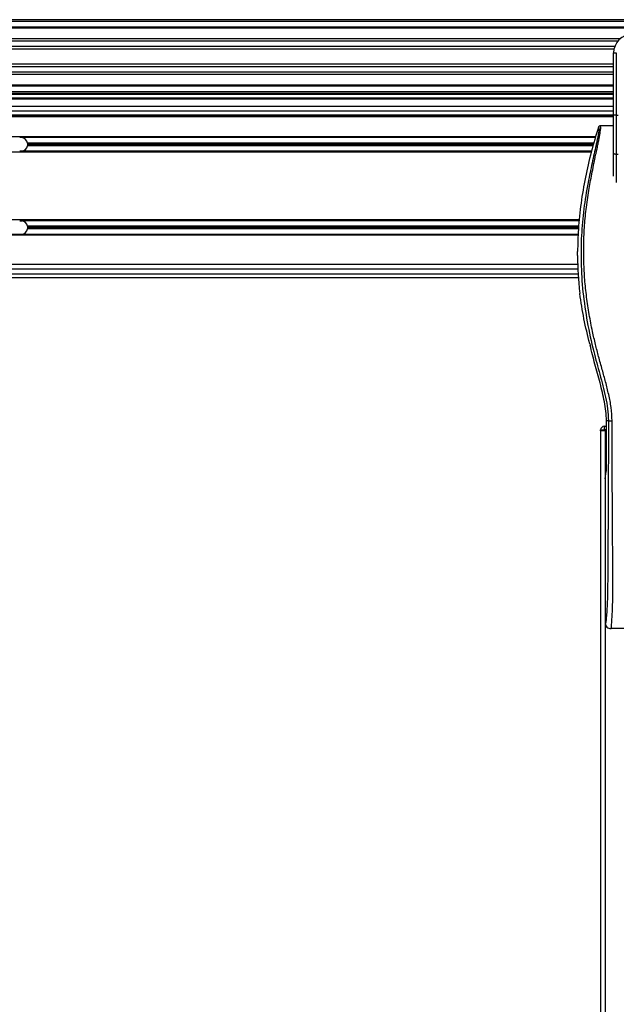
# Model space of a CAD drawing. Header units: millimetres. Extents: x 0 to 420, y 0 to 297.
# Tile 65 of 88: x 192 to 204, y 217 to 236. Entities that reach past the tile are written whole.
import ezdxf

# ---------------------------------------------------------------- set-up
doc = ezdxf.new("R2010")
doc.units = ezdxf.units.MM

msp = doc.modelspace()

# ---------------------------------------------------------------- linework, layer by layer
at = {"color": 7, "linetype": 'Continuous', "lineweight": 25}
for p, q in [((217.24314, 235.84837), (58.0359, 235.84837)), ((217.24314, 235.81299), (58.0359, 235.81299)), ((217.24314, 235.70685), (58.0359, 235.70685)), ((217.24314, 235.68881), (58.0359, 235.68881)), ((203.63979, 235.48042), (147.45223, 235.48042)), ((203.59906, 235.43937), (147.49296, 235.43937)), ((203.53768, 235.33363), (147.55434, 235.33363)), ((203.52383, 235.28584), (147.56819, 235.28584)), ((203.51594, 235.21154), (203.56901, 235.21154)), ((203.51594, 234.89933), (203.51594, 235.21154)), ((203.56901, 235.21154), (203.56901, 234.01798)), ((203.51594, 234.99573), (147.57608, 234.99573)), ((203.51594, 234.94793), (147.57608, 234.94793)), ((203.51594, 234.67464), (203.51594, 234.89933)), ((203.51594, 234.84219), (147.57608, 234.84219)), ((203.51594, 234.80115), (147.57608, 234.80115)), ((203.51594, 234.01798), (203.51594, 234.67464)), ((203.51594, 234.59275), (147.57608, 234.59275)), ((203.51594, 234.57471), (147.57608, 234.57471)), ((203.51594, 234.46857), (147.57608, 234.46857)), ((203.51594, 234.43319), (147.57608, 234.43319)), ((203.51594, 234.4155), (147.57608, 234.4155)), ((203.51594, 234.34474), (147.57608, 234.34474)), ((203.51594, 234.32705), (147.57608, 234.32705)), ((203.36809, 234.4155), (203.36809, 234.43319)), ((203.42116, 234.43319), (203.42116, 234.4155)), ((203.51594, 234.18554), (147.57608, 234.18554)), ((203.51594, 234.09709), (147.57608, 234.09709)), ((203.51594, 234.02279), (147.57608, 234.02279)), ((203.51594, 234.0051), (147.57608, 234.0051)), ((203.51594, 233.98741), (147.57608, 233.98741)), ((203.51594, 233.29281), (203.51594, 234.01798)), ((203.56901, 234.01798), (203.51594, 234.01798)), ((203.56901, 234.01798), (203.60439, 234.01798)), ((203.56901, 234.01798), (203.56901, 233.27038)), ((203.51594, 233.81405), (203.25907, 233.81405)), ((203.17305, 233.60708), (161.72198, 233.60708)), ((192.18328, 233.59116), (192.14009, 233.59116)), ((203.1685, 233.59116), (192.18328, 233.59116)), ((203.13813, 233.48503), (192.29203, 233.48503)), ((203.12396, 233.43549), (192.29203, 233.43549)), ((203.13105, 233.46026), (192.29436, 233.46026)), ((203.08906, 233.31344), (161.80597, 233.31344)), ((192.18328, 233.32936), (192.14009, 233.32936)), ((203.0936, 233.32936), (192.18328, 233.32936)), ((203.51594, 232.85458), (203.51594, 233.29281)), ((203.60439, 233.27038), (203.56901, 233.27038)), ((203.56901, 233.27038), (203.56901, 232.73364)), ((202.85995, 232.01501), (162.03508, 232.01501)), ((192.14009, 231.99909), (192.18328, 231.99909)), ((202.85831, 231.99909), (192.18328, 231.99909)), ((202.84741, 231.89295), (192.29203, 231.89295)), ((202.84232, 231.84342), (192.29203, 231.84342)), ((202.84486, 231.86819), (192.29436, 231.86819)), ((202.83747, 231.72136), (162.05756, 231.72136)), ((192.14009, 231.73728), (170.37441, 231.73728)), ((192.18328, 231.73728), (192.14009, 231.73728)), ((202.83805, 231.73728), (192.18328, 231.73728)), ((202.82604, 231.33251), (202.82604, 231.4088)), ((202.82913, 231.1606), (162.0659, 231.1606)), ((162.05248, 230.91294), (202.84255, 230.91294)), ((162.05804, 230.9837), (202.837, 230.9837)), ((202.83386, 231.07215), (162.06117, 231.07215)), ((202.86282, 230.65477), (202.86858, 230.60601)), ((203.0593, 229.64569), (203.06657, 229.61644)), ((203.4187, 228.17104), (203.38179, 228.17104)), ((203.38179, 227.28882), (203.38179, 228.17104)), ((203.26829, 227.97645), (203.26829, 202.3264)), ((203.2683, 227.99414), (203.33906, 227.99414)), ((203.2683, 227.97645), (203.2683, 227.99414)), ((203.33906, 227.97645), (203.2683, 227.97645)), ((203.33906, 228.0649), (203.33906, 227.99414)), ((203.33906, 228.0649), (203.38179, 228.0649)), ((203.33906, 227.99414), (203.33906, 227.97645)), ((203.38179, 227.99414), (203.33906, 227.99414)), ((203.34938, 227.97645), (203.33906, 227.97645)), ((203.34938, 227.97645), (203.35673, 227.97645)), ((203.35673, 227.97645), (203.35673, 202.3264)), ((203.35673, 227.97645), (203.38179, 227.97645)), ((203.35673, 227.05659), (203.37729, 227.19787)), ((203.35673, 227.05659), (203.35673, 224.297)), ((206.25744, 224.19086), (203.46327, 224.19086))]:
    msp.add_line(p, q, dxfattribs=at)
at = {"color": 7, "linetype": 'Continuous', "lineweight": 25, "flags": 128}
msp.add_lwpolyline([(203.56901, 233.27038), (203.55866, 233.27081), (203.5487, 233.27209), (203.53953, 233.27416), (203.53149, 233.27695), (203.52489, 233.28035), (203.51998, 233.28422), (203.51696, 233.28843), (203.51594, 233.29281)], dxfattribs=at)
at = {"color": 7, "linetype": 'Continuous', "lineweight": 25}
for centre, radius, start, end in [((203.86974, 235.21154), 0.35379, 90, 180), ((192.16169, 233.46026), 0.13267, 10.758318, 80.633211), ((192.16169, 233.46026), 0.13267, 279.366789, 349.241682), ((192.16169, 233.46026), 0.13267, 0, 10.758318), ((192.16169, 233.46026), 0.13267, 349.241682, 0), ((192.16169, 231.86819), 0.13267, 10.758318, 80.633211), ((192.16169, 231.86819), 0.13267, 279.366789, 349.241682), ((192.16169, 231.86819), 0.13267, 360, 10.758318), ((192.16169, 231.86819), 0.13267, 349.241682, 360), ((203.33906, 227.99414), 0.07076, 90, 180)]:
    msp.add_arc(centre, radius, start, end, dxfattribs=at)
msp.add_ellipse((203.3725, 227.28882), major_axis=(0, 0.10614), ratio=0.08748866, start_param=3.68307423, end_param=4.71238898, dxfattribs=at)
for points, knots in [([(203.22513, 233.78913), (203.17816, 233.63112), (203.0841, 233.31469), (202.97218, 232.83022), (202.88781, 232.33763), (202.83683, 231.8624), (202.82945, 231.55184), (202.82604, 231.4088)], [0, 0, 0, 0, 0.2041389, 0.40877747, 0.6153735, 0.8228525, 1, 1, 1, 1]), ([(203.22513, 233.78913), (203.22776, 233.78836), (203.233, 233.78681), (203.23673, 233.77145), (203.23677, 233.74491), (203.23257, 233.70568), (203.22428, 233.65442), (203.21239, 233.59265), (203.19757, 233.52212), (203.17506, 233.41956), (203.14332, 233.27894), (203.1044, 233.10223), (203.0648, 232.91791), (203.0055, 232.62653), (202.94104, 232.22645), (202.89548, 231.71661), (202.88749, 231.18497), (202.92323, 230.63192), (203.00628, 230.06124), (203.10516, 229.61082), (203.19312, 229.27849), (203.2535, 229.05987), (203.3123, 228.84099), (203.36438, 228.62084), (203.40764, 228.39794), (203.415, 228.24683), (203.4187, 228.17104)], [0, 0, 0, 0, 0.015402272, 0.030618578, 0.045897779, 0.061151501, 0.076352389, 0.091675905, 0.106966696, 0.122396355, 0.153119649, 0.184139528, 0.214645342, 0.245755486, 0.329565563, 0.412909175, 0.496082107, 0.589592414, 0.683867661, 0.778085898, 0.815100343, 0.852119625, 0.889102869, 0.926017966, 0.962896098, 1, 1, 1, 1]), ([(203.48919, 228.16908), (203.48468, 228.25472), (203.47577, 228.42403), (203.42473, 228.67154), (203.36528, 228.91134), (203.29836, 229.15263), (203.23126, 229.39215), (203.16838, 229.63593), (203.10654, 229.90473), (203.04772, 230.20661), (202.99768, 230.53868), (202.96307, 230.87246), (202.94391, 231.2127), (202.9422, 231.55944), (202.95876, 231.91158), (202.98785, 232.20684), (203.01988, 232.44204), (203.04716, 232.6121), (203.07671, 232.77496), (203.10831, 232.93501), (203.13407, 233.06422), (203.15364, 233.1586), (203.1657, 233.21651), (203.17857, 233.27719), (203.19196, 233.3404), (203.20463, 233.40036), (203.2156, 233.4523), (203.22425, 233.4941), (203.2323, 233.53353), (203.2397, 233.5707), (203.24877, 233.61783), (203.2585, 233.67214), (203.2665, 233.72588), (203.27058, 233.76678), (203.27056, 233.79457), (203.26701, 233.81119), (203.26175, 233.81309), (203.25907, 233.81405)], [0, 0, 0, 0, 0.04160653, 0.08226074, 0.12245889, 0.1616664, 0.20386052, 0.2432792, 0.2839298, 0.33780621, 0.39261111, 0.44698337, 0.50073596, 0.55806337, 0.61532566, 0.6718893, 0.70210574, 0.73061316, 0.75553933, 0.78249837, 0.80981288, 0.81990969, 0.83084412, 0.83979376, 0.85178742, 0.86465434, 0.87277824, 0.88130026, 0.88914766, 0.89676817, 0.90488939, 0.92066257, 0.93675069, 0.95253734, 0.96796219, 0.98367471, 1, 1, 1, 1]), ([(203.25907, 233.81405), (203.25532, 233.81371), (203.24781, 233.81302), (203.23772, 233.80761), (203.22949, 233.79961), (203.22659, 233.79263), (203.22513, 233.78913)], [0, 0, 0, 0, 0.24967543, 0.49939281, 0.74914799, 1, 1, 1, 1]), ([(202.82604, 231.33251), (202.82807, 231.21946), (202.83214, 230.99311), (202.85258, 230.76764), (202.86282, 230.65477)], [0, 0, 0, 0, 0.49941172, 1, 1, 1, 1]), ([(203.0593, 229.64569), (203.02031, 229.80415), (202.94219, 230.12159), (202.89314, 230.44436), (202.86858, 230.60601)], [0, 0, 0, 0, 0.49918594, 1, 1, 1, 1]), ([(203.38179, 228.17104), (203.37929, 228.23166), (203.3743, 228.353), (203.33256, 228.59486), (203.26005, 228.89529), (203.1578, 229.25393), (203.09698, 229.4956), (203.06657, 229.61644)], [0, 0, 0, 0, 0.12264871, 0.2454767, 0.49573627, 0.74787131, 1, 1, 1, 1]), ([(203.4187, 228.17104), (203.41845, 228.07565), (203.41794, 227.88164), (203.41693, 227.58586), (203.41575, 227.28489), (203.41446, 226.99513), (203.41312, 226.72018), (203.41209, 226.52362), (203.41138, 226.3918), (203.411, 226.32387), (203.41062, 226.25465), (203.41022, 226.18411), (203.40982, 226.11227), (203.4094, 226.04024), (203.40896, 225.96411), (203.40847, 225.88), (203.4079, 225.7829), (203.40725, 225.67279), (203.40655, 225.55478), (203.40578, 225.42389), (203.40489, 225.28308), (203.40377, 225.13292), (203.40229, 224.9911), (203.4002, 224.86118), (203.39722, 224.74372), (203.39283, 224.63373), (203.38768, 224.54418), (203.38247, 224.46946), (203.37766, 224.40878), (203.37344, 224.35655), (203.36934, 224.32304), (203.36617, 224.30915), (203.36353, 224.30228), (203.36137, 224.29883), (203.35909, 224.29701), (203.35753, 224.297), (203.35673, 224.297)], [0, 0, 0, 0, 0.06946876, 0.14129082, 0.21546943, 0.28878046, 0.35249328, 0.41592792, 0.43212319, 0.44863682, 0.46546884, 0.48261925, 0.50008806, 0.51787528, 0.53516899, 0.55562395, 0.57924015, 0.60601761, 0.63595633, 0.6653451, 0.70151587, 0.73871879, 0.77505525, 0.80544439, 0.8348007, 0.86386977, 0.89313471, 0.91269266, 0.93347159, 0.95287654, 0.9643483, 0.97519881, 0.98089522, 0.9869973, 0.99335869, 1, 1, 1, 1]), ([(203.4187, 228.17104), (203.42031, 228.17081), (203.42366, 228.17032), (203.44031, 228.16968), (203.46324, 228.16922), (203.48074, 228.16912), (203.48919, 228.16908)], [0, 0, 0, 0, 0.24120147, 0.5, 0.75879853, 1, 1, 1, 1]), ([(203.46327, 224.19086), (203.46426, 224.19113), (203.46639, 224.19172), (203.4692, 224.19736), (203.47232, 224.20991), (203.47464, 224.22882), (203.47672, 224.25384), (203.47882, 224.28316), (203.48185, 224.32601), (203.48544, 224.37611), (203.48865, 224.42727), (203.49232, 224.49379), (203.49607, 224.57956), (203.49938, 224.69303), (203.50155, 224.8267), (203.5022, 224.93291), (203.50239, 225.00429), (203.50243, 225.03242), (203.50244, 225.0619), (203.50243, 225.09282), (203.50239, 225.12526), (203.50233, 225.15932), (203.50217, 225.21853), (203.50184, 225.30779), (203.50118, 225.4427), (203.50023, 225.60957), (203.49896, 225.81415), (203.49793, 225.97099), (203.49727, 226.07071), (203.49705, 226.10316), (203.49681, 226.13872), (203.49655, 226.17748), (203.49627, 226.21955), (203.49596, 226.26503), (203.49564, 226.31403), (203.49514, 226.38872), (203.49448, 226.49061), (203.49369, 226.61337), (203.49281, 226.75655), (203.49194, 226.90683), (203.49104, 227.07744), (203.49004, 227.29759), (203.48918, 227.57029), (203.48873, 227.87814), (203.48904, 228.0752), (203.48919, 228.16908)], [0, 0, 0, 0, 0.00965422, 0.02080777, 0.03106144, 0.04695632, 0.05363076, 0.06332171, 0.07944787, 0.09513433, 0.11098812, 0.1264164, 0.15394151, 0.18248268, 0.21412153, 0.25173969, 0.25807756, 0.26470639, 0.27164528, 0.2789144, 0.28653502, 0.29452959, 0.30292173, 0.32825756, 0.35736257, 0.39783448, 0.44561968, 0.50125245, 0.50814496, 0.51574476, 0.52407276, 0.53315127, 0.54300388, 0.5536554, 0.56513175, 0.57745987, 0.6061763, 0.63677252, 0.6637765, 0.70682954, 0.7424198, 0.78369849, 0.86155909, 0.93405144, 1, 1, 1, 1]), ([(203.35673, 224.297), (203.35834, 224.28307), (203.36156, 224.25521), (203.38623, 224.22015), (203.42143, 224.19564), (203.44931, 224.19246), (203.46327, 224.19086)], [0, 0, 0, 0, 0.24994474, 0.4997361, 0.74942287, 1, 1, 1, 1])]:
    msp.add_open_spline(points, degree=3, knots=knots, dxfattribs=at)

doc.saveas('drawing.dxf')
